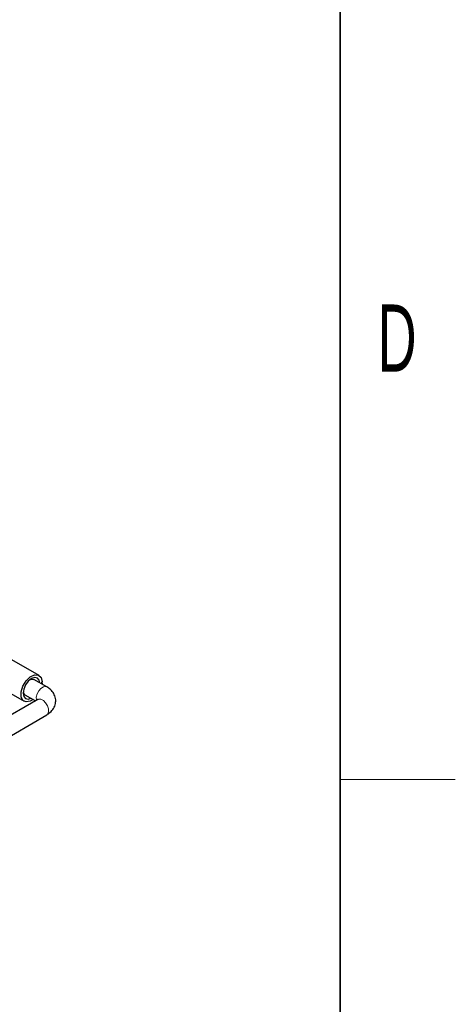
# Model space of a CAD drawing. Header units: millimetres. Extents: x 5 to 418, y 2 to 292.
# Tile 37 of 41: x 391 to 414, y 91 to 142. Entities that reach past the tile are written whole.
import ezdxf

# ---------------------------------------------------------------- set-up
doc = ezdxf.new("R2010")
doc.units = ezdxf.units.MM
doc.layers.add('SLD-0', color=7, linetype='Continuous')
doc.styles.add('SLDTEXTSTYLE0', font='TXT', dxfattribs={"width": 0.605})

msp = doc.modelspace()

# ---------------------------------------------------------------- linework, layer by layer
at = {"color": 7, "linetype": 'Continuous', "lineweight": 25}
for p, q in [((392.2978, 107.6701), (390.8836, 108.4865)), ((392.7035, 107.0664), (392.0247, 107.4583)), ((392.4381, 107.3003), (392.4589, 107.2883)), ((392.4589, 107.2883), (392.4528, 107.2111)), ((390.098, 107.1388), (391.5178, 106.3191)), ((392.2435, 106.4133), (386.303, 102.9839)), ((391.5647, 106.6615), (392.1191, 106.3415)), ((386.763, 102.1872), (392.7035, 105.6165))]:
    msp.add_line(p, q, dxfattribs=at)
at = {"color": 7, "linetype": 'Continuous', "lineweight": 25, "flags": 128}
for points in [[(391.9928, 106.4144), (391.8403, 106.3235), (391.6259, 106.2844), (391.4591, 106.3652), (391.368, 106.5522), (391.368, 106.8138), (391.4591, 107.106), (391.6259, 107.3793), (391.8403, 107.5878), (392.0661, 107.6961), (392.2652, 107.686), (392.4039, 107.5593), (392.4589, 107.3373), (392.4589, 107.3373)], [(392.3457, 107.273), (392.3128, 107.4222), (392.2178, 107.5315), (392.0756, 107.5592), (391.9078, 107.5009), (391.74, 107.3655), (391.5978, 107.1736), (391.5028, 106.9545), (391.4694, 106.7415), (391.5028, 106.567), (391.5978, 106.4577), (391.74, 106.43), (391.8857, 106.4762)], [(391.8469, 107.4608), (391.9191, 107.4788), (392.0247, 107.4583)], [(391.8469, 107.4608), (391.963, 107.4785), (392.0247, 107.4583)], [(392.4589, 107.2883), (392.4509, 107.2857), (392.4442, 107.2871), (392.4397, 107.2924), (392.4381, 107.3007), (392.4397, 107.3109), (392.4442, 107.3214), (392.4509, 107.3306), (392.4589, 107.3373)]]:
    msp.add_lwpolyline(points, dxfattribs=at)
at = {"color": 7, "linetype": 'Continuous', "lineweight": 18, "flags": 128}
for points in [[(392.1659, 106.3685), (392.1576, 106.3959), (392.1519, 106.539), (392.1952, 106.7018), (392.2808, 106.8594), (392.3958, 106.9879), (392.5225, 107.0677), (392.6419, 107.0866), (392.7035, 107.0664)], [(392.2435, 106.4133), (392.2808, 106.4288), (392.3958, 106.4245), (392.5225, 106.3579), (392.6419, 106.2391), (392.7355, 106.0861), (392.7893, 105.9223), (392.795, 105.7726), (392.7518, 105.6598), (392.7035, 105.6165)]]:
    msp.add_lwpolyline(points, dxfattribs=at)
at = {"color": 7, "linetype": 'Continuous', "lineweight": 25}
for centre, radius, start, end in [((391.6812, 106.8345), 0.2085, 185.59463, 236.04084), ((391.6694, 106.8275), 0.1963, 183.89367, 237.7418)]:
    msp.add_arc(centre, radius, start, end, dxfattribs=at)
for points, knots in [([(392.7035, 105.6165), (392.7604, 105.6533), (392.8994, 105.7431), (393.0654, 105.9363), (393.1701, 106.1944), (393.1736, 106.4715), (393.0763, 106.727), (392.9123, 106.9291), (392.7699, 107.0227), (392.7035, 107.0664)], [0, 0, 0, 0, 0.1106403, 0.2699287, 0.4203606, 0.5696313, 0.7218733, 0.8702779, 1, 1, 1, 1]), ([(392.2732, 106.4339), (392.2728, 106.433), (392.2721, 106.4316), (392.2516, 106.4184), (392.2435, 106.4133)], [0, 0, 0, 0, 0.6071419, 1, 1, 1, 1])]:
    msp.add_open_spline(points, degree=3, knots=knots, dxfattribs=at)
at = {"layer": 'SLD-0', "lineweight": 35}
msp.add_line((408, 12), (408, 282.5), dxfattribs=at)
at = {"layer": 'SLD-0', "lineweight": 18}
msp.add_line((408, 102.25), (414, 102.25), dxfattribs=at)

# ---------------------------------------------------------------- texts
at = {"layer": 'SLD-0', "insert": (410.9597, 127.0011), "char_height": 3.5, "attachment_point": 2, "style": 'SLDTEXTSTYLE0'}
msp.add_mtext('D', dxfattribs=at)

doc.saveas('drawing.dxf')
